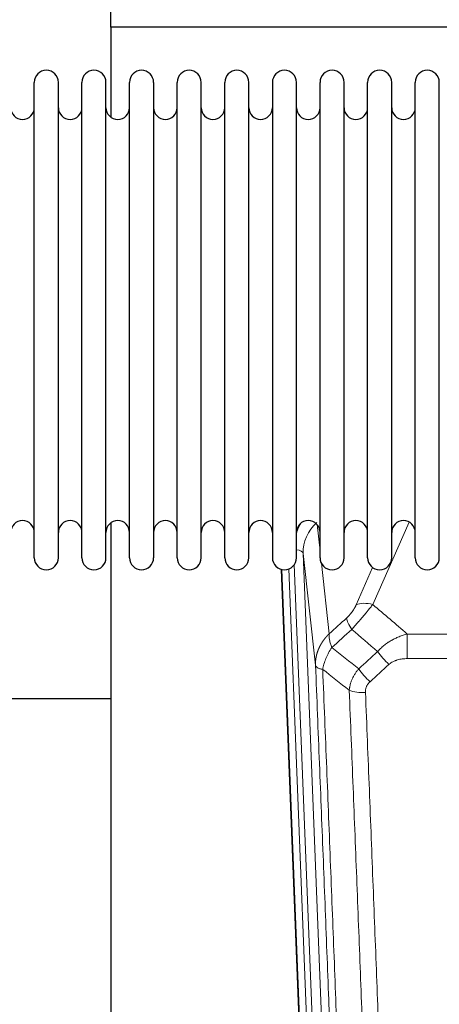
# Model space of a CAD drawing. Header units: inches. Extents: x 0 to 23760, y -13 to 16800.
# Tile 10 of 247: x 2997 to 3175, y 5667 to 6085. Entities that reach past the tile are written whole.
import ezdxf

# ---------------------------------------------------------------- set-up
doc = ezdxf.new("R2010")
doc.units = ezdxf.units.IN
doc.layers.add('1', color=7, linetype='Continuous', true_color=0xffffff)

msp = doc.modelspace()

# ---------------------------------------------------------------- linework, layer by layer
at = {"layer": '1', "color": 2, "linetype": 'Continuous', "lineweight": 25}
for p, q in [((3035.764, 6081.61), (3035.764, 6204.435)), ((3523.764, 6081.61), (3035.764, 6081.61)), ((3035.764, 6081.61), (3035.764, 6043.365)), ((3003.304, 6046.76), (3003.304, 6058.161)), ((3013.504, 6046.76), (3013.504, 6058.161)), ((3023.504, 6046.76), (3023.504, 6058.161)), ((3033.704, 6046.76), (3033.704, 6058.161)), ((3043.704, 6046.76), (3043.704, 6058.161)), ((3053.904, 6058.161), (3053.904, 6046.76)), ((3063.904, 6046.76), (3063.904, 6058.161)), ((3074.104, 6046.76), (3074.104, 6058.161)), ((3084.104, 5856.361), (3084.104, 6058.161)), ((3094.304, 5856.361), (3094.304, 6058.161)), ((3104.304, 6058.161), (3104.304, 5856.361)), ((3114.504, 5856.361), (3114.504, 6058.161)), ((3124.504, 5856.361), (3124.504, 6058.161)), ((3134.704, 5856.361), (3134.704, 6058.161)), ((3144.704, 5856.361), (3144.704, 6058.161)), ((3154.904, 5856.361), (3154.904, 6058.161)), ((3164.904, 5856.361), (3164.904, 6058.161)), ((3175.104, 5856.361), (3175.104, 6058.161)), ((3003.304, 5856.361), (3003.304, 6046.76)), ((3013.504, 5856.361), (3013.504, 6046.76)), ((3023.504, 5856.361), (3023.504, 6046.76)), ((3033.704, 5856.361), (3033.704, 6046.76)), ((3043.704, 5856.361), (3043.704, 6046.76)), ((3053.904, 6046.76), (3053.904, 5856.361)), ((3063.904, 5856.361), (3063.904, 6046.76)), ((3074.104, 5856.361), (3074.104, 6046.76)), ((3035.764, 5871.152), (3035.764, 5644.351)), ((3120.7, 5532.057), (3108.127, 5851.42)), ((3035.81, 5796.386), (2963.802, 5796.386))]:
    msp.add_line(p, q, dxfattribs=at)
at = {"layer": '1', "color": 110, "linetype": 'Continuous', "lineweight": 13}
for p, q in [((3123.277, 5870.392), (3124.504, 5859.304)), ((3162.272, 5871.514), (3146.891, 5836.484)), ((3122.588, 5810.732), (3117.341, 5858.138)), ((3117.341, 5858.138), (3130.407, 5526.244)), ((3113.597, 5853.454), (3126.415, 5527.871)), ((3125.094, 5853.98), (3128.403, 5824.084)), ((3139.83, 5836.334), (3146.81, 5852.232)), ((3121.074, 5528.799), (3108.375, 5851.362)), ((3111.31, 5851.63), (3124.068, 5527.579)), ((3161.518, 5823.964), (3394.691, 5823.964)), ((3161.518, 5813.533), (3161.518, 5823.964)), ((3394.691, 5813.533), (3161.518, 5813.533))]:
    msp.add_line(p, q, dxfattribs=at)
at = {"layer": '1', "color": 2, "linetype": 'Continuous', "lineweight": 25}
for centre, radius, start, end in [((3008.404, 6058.161), 5.1, 0, 180), ((3028.604, 6058.161), 5.1, 0, 180), ((3048.804, 6058.161), 5.1, 0, 180), ((3069.004, 6058.161), 5.1, 0, 180), ((3089.204, 6058.161), 5.1, 0, 180), ((3109.404, 6058.161), 5.1, 0, 180), ((3129.604, 6058.161), 5.1, 0, 180), ((3149.804, 6058.161), 5.1, 0, 180), ((3170.004, 6058.161), 5.1, 0, 180), ((2998.304, 6047.411), 5, 180, 0), ((3018.504, 6047.411), 5, 180, 0), ((3038.704, 6047.411), 5, 180, 0), ((3058.904, 6047.411), 5, 180, 0), ((3079.104, 6047.411), 5, 180, 0), ((3099.304, 6047.411), 5, 180, 0), ((3119.504, 6047.411), 5, 180, 0), ((3139.704, 6047.411), 5, 180, 0), ((3159.904, 6047.411), 5, 180, 0), ((2998.304, 5867.111), 5, 0, 180), ((3018.504, 5867.111), 5, 0, 180), ((3038.704, 5867.111), 5, 0, 180), ((3058.904, 5867.111), 5, 0, 180), ((3079.104, 5867.111), 5, 0, 180), ((3099.304, 5867.111), 5, 0, 180), ((3119.504, 5867.111), 5, 0, 180), ((3139.704, 5867.111), 5, 0, 180), ((3159.904, 5867.111), 5, 0, 180), ((3008.404, 5856.361), 5.1, 180, 0), ((3028.604, 5856.361), 5.1, 180, 0), ((3048.804, 5856.361), 5.1, 180, 0), ((3069.004, 5856.361), 5.1, 180, 0), ((3089.204, 5856.361), 5.1, 180, 0), ((3109.404, 5856.361), 5.1, 180, 0), ((3129.604, 5856.361), 5.1, 180, 0), ((3149.804, 5856.361), 5.1, 180, 0), ((3170.004, 5856.361), 5.1, 180, 0)]:
    msp.add_arc(centre, radius, start, end, dxfattribs=at)
at = {"layer": '1', "color": 110, "linetype": 'Continuous', "lineweight": 13}
for centre, major_axis, ratio, start_param, end_param in [((3137.368, 5860.483), (24.034, -0.11), 0.8859493, 2.6223803, 2.8322909), ((3137.368, 5858.636), (20.033, -0.591), 0.8872905, 2.3837407, 3.2028538), ((3113.349, 5857.918), (3.997, 0.157), 0.4614673, 0.0341943, 1.2593116), ((3146.891, 5830.312), (-9.156, 4.02), 0.5833249, 4.9631119, 5.806783), ((3142.804, 5824.714), (6.719, -7.407), 0.3029797, 3.5431496, 4.2886573), ((3153.76, 5815.327), (6.736, -7.391), 0.3030979, 4.2875497, 5.03344), ((3145.751, 5808.035), (6.729, -7.397), 0.3051216, 4.2889758, 5.0360109), ((3143.779, 5803.441), (-9.992, -0.404), 0.431453, 0.7935197, 1.5533391)]:
    msp.add_ellipse(centre, major_axis=major_axis, ratio=ratio, start_param=start_param, end_param=end_param, dxfattribs=at)
for points, knots in [([(3139.83, 5836.334), (3139.805, 5836.276), (3139.779, 5836.218), (3139.726, 5836.102), (3139.699, 5836.044), (3139.616, 5835.868), (3139.559, 5835.751), (3139.379, 5835.395), (3139.251, 5835.156), (3139.043, 5834.793), (3138.971, 5834.672), (3138.859, 5834.488), (3138.803, 5834.396), (3138.744, 5834.304), (3138.705, 5834.242), (3138.685, 5834.211), (3138.506, 5833.933), (3138.338, 5833.688), (3137.988, 5833.202), (3137.804, 5832.961), (3137.564, 5832.662), (3137.491, 5832.573), (3137.417, 5832.484), (3137.367, 5832.424), (3137.342, 5832.395), (3137.217, 5832.247), (3137.115, 5832.131), (3136.809, 5831.788), (3136.601, 5831.567), (3136.177, 5831.14), (3135.962, 5830.934), (3135.743, 5830.736)], [0, 0, 0, 0, 0.03125, 0.03125, 0.0625, 0.0625, 0.125, 0.125, 0.25, 0.25, 0.3125, 0.3125, 0.34375, 0.359375, 0.359375, 0.375, 0.375, 0.5, 0.5, 0.625, 0.625, 0.65625, 0.671875, 0.671875, 0.6875, 0.6875, 0.75, 0.75, 0.875, 0.875, 1, 1, 1, 1]), ([(3137.996, 5825.904), (3138.38, 5826.342), (3139.15, 5827.226), (3139.926, 5828.125), (3140.51, 5828.806), (3140.705, 5829.034), (3140.949, 5829.32), (3140.998, 5829.377), (3141.095, 5829.491), (3141.241, 5829.663), (3141.387, 5829.834), (3141.871, 5830.404), (3142.255, 5830.858), (3143.014, 5831.761), (3143.389, 5832.21), (3143.854, 5832.769), (3143.947, 5832.881), (3144.131, 5833.103), (3144.406, 5833.435), (3144.676, 5833.763), (3145.21, 5834.412), (3145.558, 5834.837), (3146.068, 5835.463), (3146.236, 5835.67), (3146.484, 5835.978), (3146.567, 5836.08), (3146.73, 5836.283), (3146.811, 5836.383), (3146.891, 5836.484)], [0, 0, 0, 0, 0.125, 0.25, 0.25, 0.3125, 0.3125, 0.328125, 0.328125, 0.34375, 0.375, 0.375, 0.5, 0.5, 0.625, 0.625, 0.65625, 0.65625, 0.6875, 0.75, 0.75, 0.875, 0.875, 0.9375, 0.9375, 0.96875, 0.96875, 1, 1, 1, 1]), ([(3122.588, 5810.732), (3122.588, 5810.752), (3122.586, 5810.792), (3122.584, 5810.852), (3122.583, 5810.911), (3122.581, 5810.971), (3122.58, 5811.031), (3122.579, 5811.09), (3122.579, 5811.15), (3122.578, 5811.21), (3122.578, 5811.269), (3122.578, 5811.329), (3122.578, 5811.389), (3122.579, 5811.448), (3122.58, 5811.508), (3122.581, 5811.567), (3122.582, 5811.627), (3122.583, 5811.687), (3122.585, 5811.746), (3122.587, 5811.806), (3122.589, 5811.865), (3122.591, 5811.925), (3122.594, 5811.984), (3122.597, 5812.043), (3122.6, 5812.103), (3122.603, 5812.162), (3122.607, 5812.222), (3122.61, 5812.281), (3122.614, 5812.34), (3122.619, 5812.4), (3122.623, 5812.459), (3122.628, 5812.518), (3122.633, 5812.577), (3122.638, 5812.636), (3122.643, 5812.696), (3122.649, 5812.755), (3122.655, 5812.814), (3122.661, 5812.873), (3122.667, 5812.932), (3122.673, 5812.991), (3122.68, 5813.05), (3122.687, 5813.109), (3122.694, 5813.168), (3122.702, 5813.227), (3122.709, 5813.285), (3122.717, 5813.344), (3122.725, 5813.403), (3122.733, 5813.462), (3122.742, 5813.52), (3122.75, 5813.579), (3122.759, 5813.638), (3122.768, 5813.696), (3122.778, 5813.755), (3122.787, 5813.813), (3122.797, 5813.872), (3122.807, 5813.93), (3122.817, 5813.988), (3122.828, 5814.047), (3122.839, 5814.105), (3122.849, 5814.163), (3122.86, 5814.221), (3122.872, 5814.279), (3122.883, 5814.338), (3122.895, 5814.396), (3122.907, 5814.454), (3122.919, 5814.511), (3122.931, 5814.569), (3122.944, 5814.627), (3122.957, 5814.685), (3122.97, 5814.743), (3122.983, 5814.8), (3122.996, 5814.858), (3123.01, 5814.916), (3123.024, 5814.973), (3123.038, 5815.031), (3123.052, 5815.088), (3123.067, 5815.145), (3123.081, 5815.203), (3123.096, 5815.26), (3123.111, 5815.317), (3123.126, 5815.374), (3123.142, 5815.431), (3123.157, 5815.488), (3123.173, 5815.545), (3123.189, 5815.602), (3123.206, 5815.659), (3123.222, 5815.716), (3123.239, 5815.773), (3123.256, 5815.829), (3123.273, 5815.886), (3123.29, 5815.942), (3123.307, 5815.999), (3123.325, 5816.055), (3123.343, 5816.112), (3123.361, 5816.168), (3123.379, 5816.224), (3123.398, 5816.28), (3123.416, 5816.336), (3123.435, 5816.392), (3123.454, 5816.448), (3123.473, 5816.504), (3123.493, 5816.56), (3123.512, 5816.616), (3123.532, 5816.671), (3123.552, 5816.727), (3123.572, 5816.783), (3123.593, 5816.838), (3123.613, 5816.893), (3123.634, 5816.949), (3123.655, 5817.004), (3123.676, 5817.059), (3123.697, 5817.114), (3123.719, 5817.169), (3123.741, 5817.224), (3123.762, 5817.279), (3123.784, 5817.334), (3123.807, 5817.389), (3123.829, 5817.443), (3123.852, 5817.498), (3123.874, 5817.552), (3123.897, 5817.607), (3123.921, 5817.661), (3123.944, 5817.715), (3123.967, 5817.77), (3123.991, 5817.824), (3124.015, 5817.878), (3124.039, 5817.932), (3124.063, 5817.985), (3124.088, 5818.039), (3124.112, 5818.093), (3124.137, 5818.147), (3124.162, 5818.2), (3124.187, 5818.254), (3124.212, 5818.307), (3124.237, 5818.36), (3124.263, 5818.413), (3124.289, 5818.467), (3124.315, 5818.52), (3124.341, 5818.572), (3124.367, 5818.625), (3124.394, 5818.678), (3124.42, 5818.731), (3124.447, 5818.783), (3124.474, 5818.836), (3124.501, 5818.888), (3124.528, 5818.941), (3124.556, 5818.993), (3124.583, 5819.045), (3124.611, 5819.097), (3124.639, 5819.149), (3124.667, 5819.201), (3124.696, 5819.253), (3124.724, 5819.304), (3124.753, 5819.356), (3124.781, 5819.408), (3124.81, 5819.459), (3124.839, 5819.51), (3124.869, 5819.562), (3124.898, 5819.613), (3124.928, 5819.664), (3124.957, 5819.715), (3124.987, 5819.766), (3125.017, 5819.816), (3125.047, 5819.867), (3125.078, 5819.918), (3125.108, 5819.968), (3125.139, 5820.019), (3125.17, 5820.069), (3125.201, 5820.119), (3125.232, 5820.169), (3125.263, 5820.219), (3125.294, 5820.269), (3125.326, 5820.319), (3125.358, 5820.369), (3125.389, 5820.418), (3125.421, 5820.468), (3125.453, 5820.517), (3125.486, 5820.566), (3125.518, 5820.616), (3125.551, 5820.665), (3125.583, 5820.714), (3125.616, 5820.763), (3125.649, 5820.811), (3125.682, 5820.86), (3125.716, 5820.909), (3125.749, 5820.957), (3125.783, 5821.006), (3125.816, 5821.054), (3125.85, 5821.102), (3125.884, 5821.15), (3125.918, 5821.198), (3125.953, 5821.246), (3125.987, 5821.294), (3126.022, 5821.342), (3126.056, 5821.389), (3126.091, 5821.437), (3126.126, 5821.484), (3126.161, 5821.531), (3126.196, 5821.578), (3126.232, 5821.625), (3126.267, 5821.672), (3126.303, 5821.719), (3126.339, 5821.766), (3126.374, 5821.813), (3126.41, 5821.859), (3126.447, 5821.905), (3126.483, 5821.952), (3126.519, 5821.998), (3126.556, 5822.044), (3126.592, 5822.09), (3126.629, 5822.136), (3126.666, 5822.182), (3126.703, 5822.227), (3126.74, 5822.273), (3126.777, 5822.318), (3126.815, 5822.364), (3126.852, 5822.409), (3126.89, 5822.454), (3126.928, 5822.499), (3126.965, 5822.544), (3127.003, 5822.588), (3127.042, 5822.633), (3127.08, 5822.678), (3127.118, 5822.722), (3127.157, 5822.766), (3127.195, 5822.811), (3127.234, 5822.855), (3127.273, 5822.899), (3127.312, 5822.943), (3127.351, 5822.986), (3127.39, 5823.03), (3127.429, 5823.073), (3127.468, 5823.117), (3127.508, 5823.16), (3127.547, 5823.203), (3127.587, 5823.246), (3127.627, 5823.289), (3127.667, 5823.332), (3127.707, 5823.375), (3127.747, 5823.418), (3127.787, 5823.46), (3127.828, 5823.502), (3127.868, 5823.545), (3127.909, 5823.587), (3127.949, 5823.629), (3127.99, 5823.671), (3128.031, 5823.713), (3128.072, 5823.754), (3128.113, 5823.796), (3128.154, 5823.837), (3128.195, 5823.879), (3128.237, 5823.92), (3128.278, 5823.961), (3128.32, 5824.002), (3128.361, 5824.043), (3128.389, 5824.07), (3128.403, 5824.084)], [0, 0, 0, 0, 0.0042303, 0.0084583, 0.0126838, 0.016907, 0.0211277, 0.0253461, 0.0295621, 0.0337757, 0.037987, 0.0421959, 0.0464023, 0.0506064, 0.0548082, 0.0590075, 0.0632045, 0.0673991, 0.0715913, 0.0757811, 0.0799686, 0.0841537, 0.0883364, 0.0925167, 0.0966947, 0.1008703, 0.1050435, 0.1092144, 0.1133829, 0.117549, 0.1217128, 0.1258741, 0.1300332, 0.1341898, 0.1383441, 0.1424961, 0.1466456, 0.1507929, 0.1549377, 0.1590802, 0.1632203, 0.1673581, 0.1714935, 0.1756266, 0.1797573, 0.1838856, 0.1880116, 0.1921352, 0.1962565, 0.2003755, 0.204492, 0.2086063, 0.2127182, 0.2168277, 0.2209349, 0.2250397, 0.2291422, 0.2332423, 0.2373401, 0.2414356, 0.2455287, 0.2496195, 0.2537079, 0.257794, 0.2618777, 0.2659591, 0.2700382, 0.2741149, 0.2781893, 0.2822614, 0.2863311, 0.2903985, 0.2944635, 0.2985262, 0.3025866, 0.3066447, 0.3107004, 0.3147538, 0.3188048, 0.3228536, 0.3269, 0.3309441, 0.3349858, 0.3390253, 0.3430624, 0.3470972, 0.3511296, 0.3551598, 0.3591876, 0.3632131, 0.3672363, 0.3712571, 0.3752757, 0.3792919, 0.3833058, 0.3873174, 0.3913267, 0.3953337, 0.3993384, 0.4033407, 0.4073408, 0.4113385, 0.4153339, 0.419327, 0.4233179, 0.4273064, 0.4312926, 0.4352765, 0.4392581, 0.4432373, 0.4472143, 0.451189, 0.4551614, 0.4591315, 0.4630993, 0.4670648, 0.471028, 0.4749889, 0.4789475, 0.4829038, 0.4868578, 0.4908095, 0.494759, 0.4987061, 0.502651, 0.5065936, 0.5105338, 0.5144718, 0.5184076, 0.522341, 0.5262721, 0.530201, 0.5341276, 0.5380519, 0.5419739, 0.5458936, 0.5498111, 0.5537262, 0.5576392, 0.5615498, 0.5654581, 0.5693642, 0.573268, 0.5771696, 0.5810688, 0.5849658, 0.5888606, 0.592753, 0.5966432, 0.6005311, 0.6044168, 0.6083002, 0.6121813, 0.6160602, 0.6199368, 0.6238111, 0.6276832, 0.6315531, 0.6354206, 0.6392859, 0.643149, 0.6470098, 0.6508684, 0.6547247, 0.6585787, 0.6624305, 0.66628, 0.6701273, 0.6739724, 0.6778152, 0.6816557, 0.685494, 0.6893301, 0.6931639, 0.6969955, 0.7008248, 0.7046519, 0.7084768, 0.7122994, 0.7161198, 0.7199379, 0.7237539, 0.7275675, 0.731379, 0.7351882, 0.7389952, 0.7427999, 0.7466024, 0.7504027, 0.7542008, 0.7579966, 0.7617902, 0.7655816, 0.7693708, 0.7731577, 0.7769424, 0.7807249, 0.7845052, 0.7882833, 0.7920591, 0.7958327, 0.7996042, 0.8033734, 0.8071403, 0.8109051, 0.8146677, 0.818428, 0.8221862, 0.8259421, 0.8296958, 0.8334474, 0.8371967, 0.8409438, 0.8446887, 0.8484314, 0.8521719, 0.8559102, 0.8596463, 0.8633802, 0.867112, 0.8708415, 0.8745688, 0.8782939, 0.8820169, 0.8857376, 0.8894562, 0.8931726, 0.8968867, 0.9005987, 0.9043086, 0.9080162, 0.9117216, 0.9154249, 0.919126, 0.9228249, 0.9265216, 0.9302161, 0.9339085, 0.9375987, 0.9412867, 0.9449725, 0.9486562, 0.9523377, 0.956017, 0.9596942, 0.9633691, 0.967042, 0.9707126, 0.9743811, 0.9780474, 0.9817116, 0.9853736, 0.9890334, 0.9926911, 0.9963466, 1, 1, 1, 1]), ([(3129.509, 5818.197), (3129.402, 5818.481), (3129.302, 5818.763), (3129.115, 5819.32), (3129.028, 5819.596), (3128.868, 5820.138), (3128.796, 5820.405), (3128.667, 5820.929), (3128.61, 5821.186), (3128.514, 5821.687), (3128.474, 5821.931), (3128.411, 5822.405), (3128.389, 5822.635), (3128.348, 5823.3), (3128.357, 5823.711), (3128.403, 5824.084)], [0, 0, 0, 0, 0.125, 0.125, 0.25, 0.25, 0.375, 0.375, 0.5, 0.5, 0.625, 0.625, 0.75, 0.75, 1, 1, 1, 1]), ([(3148.942, 5816.513), (3149.142, 5816.742), (3149.348, 5816.967), (3149.665, 5817.298), (3149.772, 5817.408), (3149.988, 5817.625), (3150.098, 5817.733), (3150.651, 5818.264), (3151.112, 5818.67), (3152.069, 5819.448), (3152.565, 5819.819), (3153.207, 5820.261), (3153.336, 5820.349), (3153.532, 5820.478), (3153.598, 5820.521), (3153.729, 5820.606), (3153.795, 5820.648), (3154.126, 5820.858), (3154.461, 5821.062), (3154.801, 5821.257), (3154.937, 5821.335), (3155.005, 5821.374), (3155.211, 5821.488), (3155.348, 5821.563), (3155.762, 5821.784), (3156.039, 5821.926), (3156.877, 5822.335), (3157.442, 5822.586), (3158.585, 5823.048), (3159.163, 5823.259), (3160.331, 5823.641), (3160.922, 5823.812), (3161.518, 5823.964)], [0, 0, 0, 0, 0.0625, 0.0625, 0.09375, 0.09375, 0.125, 0.125, 0.25, 0.25, 0.375, 0.375, 0.40625, 0.40625, 0.421875, 0.421875, 0.4375, 0.4375, 0.5, 0.515625, 0.515625, 0.53125, 0.53125, 0.5625, 0.5625, 0.625, 0.625, 0.75, 0.75, 0.875, 0.875, 1, 1, 1, 1]), ([(3125.644, 5808.952), (3125.773, 5809.696), (3125.951, 5810.459), (3126.408, 5812.003), (3126.685, 5812.785), (3127.173, 5813.959), (3127.348, 5814.35), (3127.72, 5815.131), (3127.917, 5815.521), (3128.544, 5816.683), (3129.006, 5817.449), (3129.509, 5818.197)], [0, 0, 0, 0, 0.25, 0.25, 0.5, 0.5, 0.625, 0.625, 0.75, 0.75, 1, 1, 1, 1]), ([(3134.784, 5488.064), (3134.339, 5500.911), (3133.433, 5526.762), (3132.026, 5566.006), (3131.056, 5592.48), (3130.501, 5607.459), (3130.44, 5609.125), (3130.316, 5612.458), (3130.13, 5617.462), (3129.693, 5629.161), (3129.315, 5639.229), (3128.997, 5647.643), (3128.933, 5649.327), (3128.805, 5652.697), (3128.613, 5657.754), (3128.163, 5669.578), (3127.773, 5679.751), (3126.987, 5700.146), (3125.924, 5727.473), (3124.283, 5768.868), (3123.158, 5796.732), (3122.588, 5810.732)], [0, 0, 0, 0, 0.125, 0.25, 0.375, 0.375, 0.390625, 0.390625, 0.40625, 0.4375, 0.5, 0.5, 0.515625, 0.515625, 0.53125, 0.5625, 0.625, 0.625, 0.75, 0.875, 1, 1, 1, 1]), ([(3122.588, 5810.732), (3122.618, 5810.528), (3122.708, 5810.333), (3122.931, 5810.059), (3123.02, 5809.97), (3123.226, 5809.801), (3123.343, 5809.72), (3123.604, 5809.567), (3123.749, 5809.494), (3124.063, 5809.359), (3124.233, 5809.295), (3124.597, 5809.179), (3124.791, 5809.126), (3125.201, 5809.03), (3125.417, 5808.988), (3125.644, 5808.952)], [0, 0, 0, 0, 0.25, 0.25, 0.375, 0.375, 0.5, 0.5, 0.625, 0.625, 0.75, 0.75, 0.875, 0.875, 1, 1, 1, 1]), ([(3153.76, 5811.057), (3153.885, 5811.172), (3154.015, 5811.282), (3154.216, 5811.442), (3154.285, 5811.494), (3154.422, 5811.595), (3154.492, 5811.645), (3154.845, 5811.887), (3155.139, 5812.063), (3155.749, 5812.381), (3156.065, 5812.524), (3156.473, 5812.684), (3156.555, 5812.715), (3156.719, 5812.776), (3156.802, 5812.804), (3157.05, 5812.888), (3157.217, 5812.94), (3157.718, 5813.085), (3158.055, 5813.167), (3158.735, 5813.304), (3159.077, 5813.36), (3159.767, 5813.448), (3160.114, 5813.48), (3160.813, 5813.522), (3161.164, 5813.533), (3161.518, 5813.533)], [0, 0, 0, 0, 0.0625, 0.0625, 0.09375, 0.09375, 0.125, 0.125, 0.25, 0.25, 0.375, 0.375, 0.40625, 0.40625, 0.4375, 0.4375, 0.5, 0.5, 0.625, 0.625, 0.75, 0.75, 0.875, 0.875, 1, 1, 1, 1]), ([(3125.644, 5808.952), (3126.215, 5794.899), (3127.343, 5766.928), (3128.988, 5725.377), (3130.055, 5697.945), (3130.843, 5677.472), (3131.234, 5667.261), (3131.686, 5655.393), (3131.878, 5650.316), (3132.006, 5646.933), (3132.07, 5645.243), (3132.389, 5636.797), (3132.769, 5626.69), (3133.206, 5614.947), (3133.393, 5609.924), (3133.517, 5606.578), (3133.579, 5604.906), (3134.135, 5589.87), (3135.108, 5563.295), (3136.519, 5523.901), (3137.427, 5497.952), (3137.873, 5485.055)], [0, 0, 0, 0, 0.125, 0.25, 0.375, 0.375, 0.4375, 0.46875, 0.484375, 0.484375, 0.5, 0.5, 0.5625, 0.59375, 0.609375, 0.609375, 0.625, 0.625, 0.75, 0.875, 1, 1, 1, 1]), ([(3136.896, 5800.084), (3136.932, 5800.478), (3136.985, 5800.873), (3137.073, 5801.367), (3137.092, 5801.466), (3137.132, 5801.664), (3137.153, 5801.763), (3137.218, 5802.06), (3137.266, 5802.258), (3137.423, 5802.848), (3137.664, 5803.632), (3137.972, 5804.408), (3138.228, 5804.987), (3138.34, 5805.228), (3138.459, 5805.468), (3138.506, 5805.564), (3138.531, 5805.612), (3138.604, 5805.755), (3138.654, 5805.851), (3138.908, 5806.325), (3139.126, 5806.699), (3139.592, 5807.434), (3140.086, 5808.158), (3140.638, 5808.858), (3140.929, 5809.202)], [0, 0, 0, 0, 0.125, 0.125, 0.15625, 0.15625, 0.1875, 0.1875, 0.25, 0.25, 0.375, 0.5, 0.5, 0.5625, 0.578125, 0.578125, 0.59375, 0.59375, 0.625, 0.625, 0.75, 0.75, 0.875, 1, 1, 1, 1]), ([(3143.779, 5799.124), (3143.77, 5799.337), (3143.773, 5799.55), (3143.79, 5799.816), (3143.794, 5799.87), (3143.804, 5799.976), (3143.809, 5800.029), (3143.828, 5800.188), (3143.844, 5800.294), (3143.899, 5800.607), (3143.948, 5800.814), (3144.068, 5801.221), (3144.14, 5801.422), (3144.266, 5801.718), (3144.311, 5801.816), (3144.384, 5801.962), (3144.408, 5802.01), (3144.46, 5802.107), (3144.486, 5802.155), (3144.621, 5802.391), (3144.739, 5802.574), (3144.995, 5802.927), (3145.133, 5803.097), (3145.428, 5803.426), (3145.585, 5803.584), (3145.751, 5803.736)], [0, 0, 0, 0, 0.125, 0.125, 0.15625, 0.15625, 0.1875, 0.1875, 0.25, 0.25, 0.375, 0.375, 0.5, 0.5, 0.5625, 0.5625, 0.59375, 0.59375, 0.625, 0.625, 0.75, 0.75, 0.875, 0.875, 1, 1, 1, 1]), ([(3148.87, 5481.487), (3148.432, 5494.184), (3147.54, 5519.729), (3146.618, 5545.576), (3145.915, 5565.074), (3145.679, 5571.593), (3145.203, 5584.667), (3144.962, 5591.223), (3144.236, 5610.947), (3143.744, 5624.167), (3143.12, 5640.781), (3142.994, 5644.108), (3142.743, 5650.77), (3142.364, 5660.775), (3141.981, 5670.817), (3141.209, 5690.95), (3140.166, 5717.924), (3138.556, 5758.776), (3137.454, 5786.272), (3136.896, 5800.084)], [0, 0, 0, 0, 0.125, 0.25, 0.25, 0.3125, 0.3125, 0.375, 0.375, 0.5, 0.5, 0.53125, 0.53125, 0.5625, 0.625, 0.625, 0.75, 0.875, 1, 1, 1, 1]), ([(3143.779, 5799.124), (3144.336, 5785.293), (3145.437, 5757.763), (3147.045, 5716.859), (3148.087, 5689.851), (3148.858, 5669.692), (3149.24, 5659.638), (3149.618, 5649.62), (3149.87, 5642.949), (3149.995, 5639.618), (3150.619, 5622.983), (3151.11, 5609.745), (3151.835, 5589.996), (3152.075, 5583.432), (3152.551, 5570.341), (3152.787, 5563.815), (3153.489, 5544.292), (3154.409, 5518.412), (3155.3, 5492.834), (3155.737, 5480.121)], [0, 0, 0, 0, 0.125, 0.25, 0.375, 0.375, 0.4375, 0.46875, 0.46875, 0.5, 0.5, 0.625, 0.625, 0.6875, 0.6875, 0.75, 0.75, 0.875, 1, 1, 1, 1])]:
    msp.add_open_spline(points, degree=3, knots=knots, dxfattribs=at)
for points in [[(3146.891, 5836.484), (3151.77, 5832.313), (3156.646, 5828.14), (3161.518, 5823.964)], [(3128.403, 5824.084), (3130.85, 5826.299), (3133.297, 5828.517), (3135.743, 5830.736)], [(3137.996, 5825.904), (3135.167, 5823.333), (3132.338, 5820.764), (3129.509, 5818.197)], [(3148.942, 5816.513), (3145.295, 5819.645), (3141.647, 5822.775), (3137.996, 5825.904)], [(3129.509, 5818.197), (3133.314, 5815.194), (3137.12, 5812.196), (3140.929, 5809.202)], [(3140.929, 5809.202), (3143.6, 5811.637), (3146.271, 5814.074), (3148.942, 5816.513)], [(3153.76, 5811.057), (3151.09, 5808.615), (3148.421, 5806.174), (3145.751, 5803.736)], [(3136.896, 5800.084), (3133.143, 5803.036), (3129.393, 5805.991), (3125.644, 5808.952)]]:
    msp.add_open_spline(points, degree=3, dxfattribs=at)

doc.saveas('drawing.dxf')
